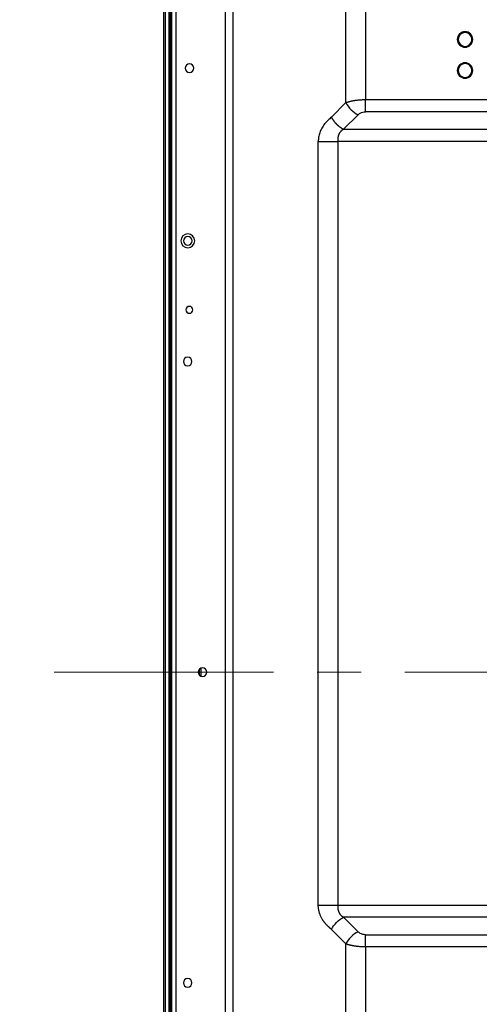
# Model space of a CAD drawing. Header units: millimetres. Extents: x 0 to 1118, y 0 to 864.
# Tile 71 of 256: x 674 to 700, y 405 to 462. Entities that reach past the tile are written whole.
import ezdxf

# ---------------------------------------------------------------- set-up
doc = ezdxf.new("R2010")
doc.units = ezdxf.units.MM
doc.linetypes.add('CENTERX2', pattern=[20.32, 12.7, -2.54, 2.54, -2.54])
doc.styles.add('SLDTEXTSTYLE5', font='TXT', dxfattribs={"width": 0.75})
doc.dimstyles.new('SLDDIMSTYLE4', dxfattribs={"dimtxt": 0.18, "dimasz": 3.556, "dimexe": 0, "dimexo": 0.0625, "dimgap": 0, "dimtad": 0, "dimtih": 1, "dimtoh": 1, "dimdec": 0, "dimrnd": 1e-09, "dimzin": 0, "dimdsep": 46, "dimtxsty": 'Standard', "dimsah": 1, "dimcen": 0.09, "dimadec": 0, "dimazin": 0, "dimtfac": 3.556, "dimtdec": 0, "dimtofl": 0, "dimtmove": 0, "dimatfit": 3, "dimfxl": 1, "dimfrac": 2, "dimtolj": 1, "dimtzin": 0, "dimarcsym": 0})
doc.dimstyles.new('SLDDIMSTYLE5', dxfattribs={"dimtxt": 4.7625, "dimasz": 3.556, "dimexe": 0, "dimexo": 0.0625, "dimgap": 1.190625, "dimtad": 1, "dimlfac": 5, "dimrnd": 1e-09, "dimzin": 4, "dimdsep": 46, "dimtxsty": 'SLDTEXTSTYLE5', "dimsah": 1, "dimcen": 0.09, "dimadec": 0, "dimazin": 1, "dimtfac": 1, "dimtofl": 0, "dimtmove": 0, "dimatfit": 3, "dimfxl": 1, "dimfrac": 2, "dimtolj": 1, "dimtzin": 12, "dimarcsym": 0})

# ---------------------------------------------------------------- blocks, each defined once
blk = doc.blocks.new('_D_16')
at = {"color": 7, "linetype": 'Continuous', "lineweight": 0}
for p, q in [((795.552, 481.954), (663.992, 481.954)), ((664.992, 361.954), (664.992, 481.954)), ((795.552, 361.954), (663.992, 361.954))]:
    blk.add_line(p, q, dxfattribs=at)
at = {"color": 7, "linetype": 'Continuous', "lineweight": 18}
for points in [[(664.992, 481.954), (664.611, 478.398), (665.373, 478.398)], [(664.992, 361.954), (665.373, 365.51), (664.611, 365.51)]]:
    blk.add_solid(points, dxfattribs=at)
at = {"color": 7, "linetype": 'Continuous', "lineweight": 18, "insert": (658.853, 414.892), "char_height": 4.7625, "attachment_point": 1, "rotation": 90, "style": 'SLDTEXTSTYLE5'}
blk.add_mtext('600.00', dxfattribs=at)

msp = doc.modelspace()

# ---------------------------------------------------------------- linework, layer by layer
at = {"color": 7, "linetype": 'Continuous', "lineweight": 25}
for p, q in [((682.6075, 323.376), (682.6075, 533.588)), ((682.1275, 531.752), (682.1275, 316.152)), ((682.2275, 531.752), (682.2275, 316.152)), ((682.5275, 323.2888), (682.5275, 531.752)), ((692.6995, 456.9571), (692.6995, 462.4789)), ((693.8309, 462.3032), (693.8309, 457.1328)), ((693.8309, 457.1328), (789.9521, 457.1328)), ((692.6995, 456.9571), (691.861, 456.1186)), ((789.9521, 456.4257), (693.8309, 456.4257)), ((692.5681, 455.4115), (693.4066, 456.25)), ((692.5681, 455.4115), (713.6039, 455.4115)), ((691.0995, 410.4677), (691.0995, 454.7043)), ((713.6039, 454.7044), (692.2309, 454.7044)), ((692.2309, 454.7044), (692.2309, 410.4677)), ((684.1905, 424.1058), (684.1905, 423.7981)), ((684.2905, 424.1824), (684.2905, 423.7216)), ((692.2309, 410.4676), (713.6039, 410.4676)), ((693.4066, 408.922), (692.5681, 409.7605)), ((713.6039, 409.7605), (692.5681, 409.7605)), ((691.861, 409.0534), (692.6995, 408.2149)), ((693.8309, 408.7463), (789.9521, 408.7463)), ((692.6995, 402.6931), (692.6995, 408.2149)), ((693.8309, 408.0392), (693.8309, 402.8688)), ((789.9521, 408.0392), (693.8309, 408.0392))]:
    msp.add_line(p, q, dxfattribs=at)
at = {"color": 8, "linetype": 'Continuous', "lineweight": 25}
for p, q in [((682.8475, 533.588), (682.8475, 323.5071)), ((682.4675, 323.1903), (682.4675, 531.752)), ((685.7196, 323.5288), (685.7196, 529.4738)), ((686.1439, 529.4738), (686.1439, 323.5288))]:
    msp.add_line(p, q, dxfattribs=at)
at = {"color": 7, "linetype": 'CENTERX2', "lineweight": 18}
msp.add_line((675.7975, 423.952), (1079.6431, 423.952), dxfattribs=at)
at = {"color": 7, "linetype": 'Continuous', "lineweight": 25}
for centre, radius, start, end in [((699.6075, 460.618), 0.45, 0, 180), ((699.6075, 460.618), 0.4, 360, 180), ((699.6075, 460.618), 0.45, 180, 0), ((699.6075, 460.618), 0.4, 180, 360), ((699.6075, 458.818), 0.45, 0, 180), ((683.6305, 458.952), 0.25, 0, 180), ((683.6305, 458.952), 0.25, 180, 0), ((699.6075, 458.818), 0.45, 180, 0), ((699.6075, 458.818), 0.4, 360, 180), ((699.6075, 458.818), 0.4, 180, 360), ((683.5375, 448.952), 0.4, 0, 180), ((683.5375, 448.952), 0.25, 90, 270), ((683.5375, 448.952), 0.25, 270, 90), ((683.5375, 448.952), 0.4, 180, 0), ((683.6305, 444.952), 0.2, 0, 180), ((683.6305, 444.952), 0.2, 180, 0), ((683.5305, 441.952), 0.25, 0, 180), ((683.5305, 441.952), 0.25, 180, 0), ((684.3875, 423.952), 0.25, 0, 180), ((684.3875, 423.952), 0.25, 180, 0), ((683.5305, 405.952), 0.25, 0, 180), ((683.5305, 405.952), 0.25, 180, 0)]:
    msp.add_arc(centre, radius, start, end, dxfattribs=at)
for points, knots in [([(692.6995, 456.9571), (692.7128, 456.962), (692.7395, 456.9719), (692.7812, 456.986), (692.8243, 456.9996), (692.8688, 457.0126), (692.9145, 457.025), (692.9615, 457.0368), (693.0096, 457.048), (693.059, 457.0586), (693.1093, 457.0685), (693.1607, 457.0777), (693.2131, 457.0863), (693.2663, 457.0942), (693.3204, 457.1014), (693.3752, 457.1079), (693.4307, 457.1136), (693.4868, 457.1186), (693.5434, 457.1228), (693.6004, 457.1263), (693.6577, 457.129), (693.7153, 457.131), (693.7731, 457.1323), (693.8116, 457.1326), (693.8309, 457.1328)], [0, 0, 0, 0, 0.04547616, 0.0909522, 0.13642, 0.18187811, 0.22732608, 0.27276094, 0.31818838, 0.36362085, 0.40905492, 0.45448785, 0.49992994, 0.545381, 0.590834, 0.63629717, 0.68176919, 0.72723933, 0.77271171, 0.81818342, 0.86364908, 0.90911364, 0.95456784, 1, 1, 1, 1]), ([(693.8309, 456.4257), (693.8309, 456.5183), (693.8309, 456.6292), (693.8309, 456.8711), (693.8309, 457.0019), (693.8309, 457.1328)], [0, 0, 0, 0, 0.5, 0.5, 1, 1, 1, 1]), ([(692.6995, 456.9571), (692.7708, 456.8146), (692.8749, 456.6722), (693.1218, 456.4254), (693.2641, 456.3212), (693.4066, 456.25)], [0, 0, 0, 0, 0.5, 0.5, 1, 1, 1, 1]), ([(693.4066, 456.25), (693.442, 456.2854), (693.5232, 456.3477), (693.671, 456.4101), (693.7772, 456.4256), (693.8309, 456.4257)], [0, 0, 0, 0, 0.3666105, 0.6910617, 1, 1, 1, 1]), ([(691.861, 456.1186), (691.7963, 456.0572), (691.6593, 455.9337), (691.4625, 455.7316), (691.2976, 455.4875), (691.1814, 455.2247), (691.1146, 454.9621), (691.0994, 454.788), (691.0995, 454.7043)], [0, 0, 0, 0, 0.1784274, 0.3695605, 0.553813, 0.7188049, 0.8659147, 1, 1, 1, 1]), ([(691.861, 456.1186), (691.8674, 456.1062), (691.88, 456.0814), (691.9008, 456.0444), (691.9229, 456.0074), (691.9464, 455.9707), (691.9712, 455.9343), (691.9972, 455.8982), (692.0244, 455.8627), (692.0527, 455.8276), (692.082, 455.7932), (692.1124, 455.7594), (692.1437, 455.7264), (692.1759, 455.6942), (692.209, 455.6629), (692.2427, 455.6325), (692.2772, 455.6031), (692.3122, 455.5748), (692.3478, 455.5476), (692.3838, 455.5216), (692.4202, 455.4969), (692.457, 455.4734), (692.4939, 455.4513), (692.531, 455.4305), (692.5558, 455.4178), (692.5681, 455.4115)], [0, 0, 0, 0, 0.0434439, 0.0869093, 0.1303885, 0.1738755, 0.2173656, 0.2608556, 0.3043433, 0.3478277, 0.3913086, 0.4347865, 0.4782624, 0.5217376, 0.5652135, 0.6086914, 0.6521722, 0.6956566, 0.7391443, 0.7826342, 0.8261243, 0.8696113, 0.9130905, 0.956556, 1, 1, 1, 1]), ([(692.5681, 455.4115), (692.5582, 455.4062), (692.5382, 455.3956), (692.5093, 455.3776), (692.4812, 455.3578), (692.4541, 455.3363), (692.4282, 455.3131), (692.4035, 455.2883), (692.3802, 455.262), (692.3584, 455.2343), (692.3381, 455.2052), (692.3195, 455.1749), (692.3024, 455.1435), (692.2871, 455.111), (692.2736, 455.0776), (692.2619, 455.0432), (692.252, 455.0081), (692.244, 454.9722), (692.2379, 454.9357), (692.2336, 454.8985), (692.231, 454.8607), (692.2298, 454.8223), (692.2297, 454.7834), (692.2302, 454.744), (692.2307, 454.7176), (692.2309, 454.7043)], [0, 0, 0, 0, 0.0414815, 0.0839553, 0.1271828, 0.1709133, 0.2149719, 0.2592324, 0.303577, 0.3478998, 0.3921223, 0.4361786, 0.4800156, 0.5236087, 0.56695, 0.6100532, 0.6529643, 0.6957438, 0.7384834, 0.7812972, 0.8242978, 0.8676092, 0.9113305, 0.9554821, 1, 1, 1, 1]), ([(691.0995, 454.7043), (691.2476, 454.7043), (691.4251, 454.7043), (691.8121, 454.7043), (692.0214, 454.7043), (692.2309, 454.7043)], [0, 0, 0, 0, 0.5, 0.5, 1, 1, 1, 1]), ([(691.861, 409.0534), (691.8501, 409.0644), (691.8282, 409.0864), (691.7946, 409.1179), (691.7606, 409.149), (691.7266, 409.18), (691.6926, 409.2112), (691.6588, 409.2428), (691.6253, 409.2751), (691.5923, 409.3081), (691.5597, 409.3421), (691.5277, 409.377), (691.4963, 409.4131), (691.4656, 409.4503), (691.4356, 409.4887), (691.4064, 409.5283), (691.378, 409.5692), (691.3506, 409.6114), (691.3243, 409.6549), (691.2952, 409.7064), (691.2641, 409.7668), (691.232, 409.8367), (691.2028, 409.909), (691.1768, 409.9837), (691.154, 410.0605), (691.1347, 410.1393), (691.1193, 410.2198), (691.1081, 410.3017), (691.1009, 410.3845), (691.1, 410.44), (691.0995, 410.4677)], [0, 0, 0, 0, 0.0304857, 0.0611313, 0.0918755, 0.1226514, 0.1534279, 0.1841932, 0.2149421, 0.2456769, 0.2763945, 0.3070941, 0.337785, 0.3684859, 0.3992046, 0.4299328, 0.4606679, 0.4914152, 0.5221723, 0.5529279, 0.5976348, 0.6423478, 0.6870488, 0.7317318, 0.7764253, 0.8211274, 0.8658605, 0.9106564, 0.955406, 1, 1, 1, 1]), ([(691.0995, 410.4677), (691.1131, 410.4677), (691.1403, 410.4677), (691.1829, 410.4677), (691.2267, 410.4677), (691.2718, 410.4677), (691.3182, 410.4677), (691.3657, 410.4677), (691.4143, 410.4677), (691.4639, 410.4677), (691.5145, 410.4677), (691.566, 410.4677), (691.6184, 410.4677), (691.6716, 410.4677), (691.7255, 410.4677), (691.78, 410.4677), (691.8351, 410.4677), (691.8907, 410.4677), (691.9468, 410.4677), (692.0032, 410.4677), (692.0599, 410.4677), (692.1168, 410.4677), (692.1738, 410.4677), (692.2118, 410.4677), (692.2309, 410.4677)], [0, 0, 0, 0, 0.0454641, 0.090925, 0.1363825, 0.1818366, 0.2272878, 0.2727367, 0.3181843, 0.3636315, 0.4090794, 0.454529, 0.4999811, 0.5454362, 0.5908949, 0.6363569, 0.681822, 0.727289, 0.7727565, 0.8182222, 0.8636834, 0.9091365, 0.9545771, 1, 1, 1, 1]), ([(692.2309, 410.4677), (692.2306, 410.4525), (692.2299, 410.4221), (692.2293, 410.377), (692.2298, 410.3325), (692.232, 410.2887), (692.2363, 410.2457), (692.2431, 410.2035), (692.2522, 410.1622), (692.264, 410.1219), (692.2781, 410.0827), (692.2946, 410.0447), (692.3135, 410.0081), (692.3345, 409.9729), (692.3576, 409.9393), (692.3828, 409.9074), (692.4098, 409.8775), (692.4387, 409.8495), (692.4692, 409.8237), (692.501, 409.8003), (692.5338, 409.779), (692.5568, 409.7666), (692.5681, 409.7605)], [0, 0, 0, 0, 0.05113104, 0.1017842, 0.15187461, 0.20148072, 0.25077576, 0.29993846, 0.34914078, 0.39852399, 0.44817834, 0.49816151, 0.5484773, 0.59909966, 0.64995878, 0.7009539, 0.75196087, 0.80281133, 0.85331817, 0.90325984, 0.95228142, 1, 1, 1, 1]), ([(691.861, 409.0534), (691.9323, 409.1959), (692.0365, 409.3383), (692.2833, 409.5851), (692.4256, 409.6893), (692.5681, 409.7605)], [0, 0, 0, 0, 0.5, 0.5, 1, 1, 1, 1]), ([(693.4066, 408.922), (693.2641, 408.8508), (693.1218, 408.7466), (692.8749, 408.4998), (692.7708, 408.3574), (692.6995, 408.2149)], [0, 0, 0, 0, 0.5, 0.5, 1, 1, 1, 1]), ([(693.8309, 408.7463), (693.7776, 408.7465), (693.6717, 408.7619), (693.5237, 408.824), (693.4421, 408.8864), (693.4066, 408.922)], [0, 0, 0, 0, 0.3071524, 0.6315478, 1, 1, 1, 1]), ([(693.8309, 408.0392), (693.8309, 408.1701), (693.8309, 408.301), (693.8309, 408.5428), (693.8309, 408.6538), (693.8309, 408.7463)], [0, 0, 0, 0, 0.5, 0.5, 1, 1, 1, 1]), ([(693.8309, 408.0392), (693.8125, 408.0394), (693.7757, 408.0397), (693.7205, 408.041), (693.6654, 408.0428), (693.6105, 408.0453), (693.5559, 408.0485), (693.5015, 408.0523), (693.4477, 408.0568), (693.3945, 408.0621), (693.3418, 408.068), (693.2898, 408.0746), (693.2385, 408.0819), (693.1879, 408.0898), (693.1383, 408.0983), (693.0895, 408.1074), (693.0417, 408.1171), (692.9949, 408.1274), (692.9491, 408.1383), (692.9045, 408.1497), (692.8609, 408.1617), (692.8186, 408.1742), (692.7776, 408.1873), (692.7377, 408.2008), (692.7122, 408.2102), (692.6995, 408.2149)], [0, 0, 0, 0, 0.0433615, 0.0867749, 0.1302445, 0.1737639, 0.2173159, 0.2608725, 0.3043956, 0.3478786, 0.3913519, 0.4348337, 0.4783267, 0.5218183, 0.5652841, 0.6087287, 0.6521741, 0.6956322, 0.7391046, 0.7825826, 0.8260582, 0.869538, 0.9130248, 0.9565153, 1, 1, 1, 1])]:
    msp.add_open_spline(points, degree=3, knots=knots, dxfattribs=at)

# ---------------------------------------------------------------- dimensions: what is measured, and where the dimension line sits
at = {"color": 7, "linetype": 'Continuous', "lineweight": 18}
dim = msp.add_linear_dim(base=(664.9922, 481.9543), p1=(796.5515, 361.9543), p2=(796.5515, 481.9543), angle=90, dimstyle='SLDDIMSTYLE5', dxfattribs=at)
dim.commit()
dim.dimension.update_dxf_attribs({"geometry": '_D_16', "text_midpoint": (664.9922, 424.5665), "dimtype": 160})

# ---------------------------------------------------------------- leaders
at = {"color": 7, "linetype": 'Continuous', "lineweight": 0}
msp.add_leader([(714.5703, 459.605), (688.573, 563.4283)], dimstyle='SLDDIMSTYLE4', dxfattribs=at)

doc.saveas('drawing.dxf')
